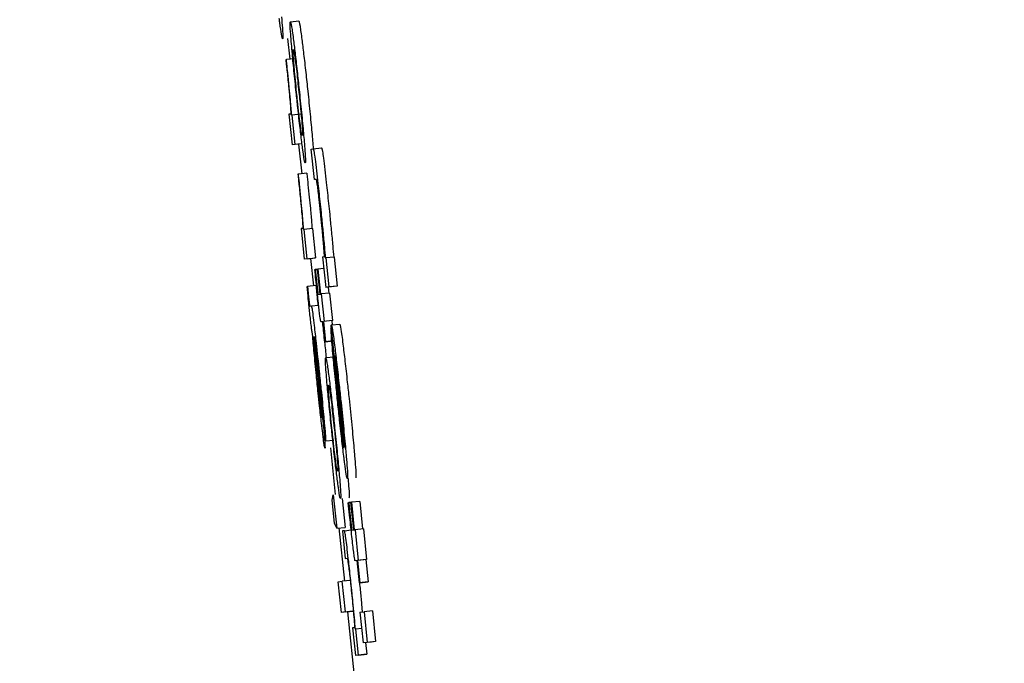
# Model space of a CAD drawing. Header units: inches. Extents: x 170 to 312, y 215 to 248.
# Tile 155 of 256: x 185.5831 to 185.6061, y 243.6562 to 243.6713. Entities that reach past the tile are written whole.
import ezdxf

# ---------------------------------------------------------------- set-up
doc = ezdxf.new("R2010")
doc.units = ezdxf.units.IN
doc.header["$LTSCALE"] = 0.25
doc.header["$MEASUREMENT"] = 0
doc.layers.add('ANNOTATIONS', color=1, linetype='Continuous')
doc.layers.add('MOTOR RH', color=7, linetype='Continuous')
doc.styles.add('ARIAL', font='arial.ttf', dxfattribs={"height": 0.09375})
doc.dimstyles.new('STANDARD$0', dxfattribs={"dimtxt": 0.09375, "dimasz": 0.09375, "dimexe": 0.03125, "dimexo": 0.046875, "dimgap": 0.09, "dimtad": 0, "dimtih": 1, "dimtoh": 1, "dimdec": 4, "dimzin": 0, "dimdsep": 46, "dimtxsty": 'ARIAL', "dimcen": 0.09, "dimadec": 0, "dimazin": 0, "dimtfac": 1, "dimtdec": 4, "dimtofl": 0, "dimtmove": 0, "dimatfit": 1, "dimfxl": 1, "dimtolj": 1, "dimtzin": 0, "dimarcsym": 0})

# ---------------------------------------------------------------- blocks, each defined once
blk = doc.blocks.new('*D22')
at = {"layer": 'ANNOTATIONS', "color": 0, "lineweight": -2, "transparency": 16777216}
for p, q in [((185.289705, 244.125047), (187.135668, 244.125047)), ((187.104418, 244.031297), (187.104418, 242.331666)), ((187.104418, 240.197174), (187.104418, 241.896805)), ((186.373893, 240.103424), (187.135668, 240.103424))]:
    blk.add_line(p, q, dxfattribs=at)
at = {"layer": 'ANNOTATIONS', "color": 0, "transparency": 16777216}
for points in [[(187.088793, 244.031297), (187.120043, 244.031297), (187.104418, 244.125047)], [(187.088793, 240.197174), (187.120043, 240.197174), (187.104418, 240.103424)]]:
    blk.add_solid(points, dxfattribs=at)
at = {"layer": 'defpoints', "color": 0, "transparency": 16777216}
for p in [(185.24283, 244.125047), (186.327018, 240.103424), (187.104418, 240.103424)]:
    blk.add_point(p, dxfattribs=at)
at = {"layer": 'ANNOTATIONS', "color": 0, "transparency": 16777216, "insert": (187.104418, 242.114236), "char_height": 0.09375, "attachment_point": 5, "style": 'ARIAL'}
blk.add_mtext('\\A1;OPENING\\PHEIGHT', dxfattribs=at)
blk = doc.blocks.new('*D23')
at = {"layer": 'ANNOTATIONS', "color": 0, "lineweight": -2, "transparency": 16777216}
for p, q in [((185.289705, 244.96103), (187.790657, 244.96103)), ((187.759407, 244.86728), (187.759407, 242.749657)), ((187.759407, 240.197174), (187.759407, 242.314797)), ((187.294237, 240.103424), (187.790657, 240.103424))]:
    blk.add_line(p, q, dxfattribs=at)
at = {"layer": 'ANNOTATIONS', "color": 0, "transparency": 16777216}
for points in [[(187.743782, 244.86728), (187.775032, 244.86728), (187.759407, 244.96103)], [(187.743782, 240.197174), (187.775032, 240.197174), (187.759407, 240.103424)]]:
    blk.add_solid(points, dxfattribs=at)
at = {"layer": 'defpoints', "color": 0, "transparency": 16777216}
for p in [(185.24283, 244.96103), (187.247362, 240.103424), (187.759407, 240.103424)]:
    blk.add_point(p, dxfattribs=at)
at = {"layer": 'ANNOTATIONS', "color": 0, "transparency": 16777216, "insert": (187.759407, 242.532227), "char_height": 0.09375, "attachment_point": 5, "style": 'ARIAL'}
blk.add_mtext('\\A1;TOTAL\\PHEIGHT', dxfattribs=at)

msp = doc.modelspace()

# ---------------------------------------------------------------- linework, layer by layer
at = {"layer": 'MOTOR RH'}
for p, q in [((185.5894, 243.671224), (185.589596, 243.671244)), ((185.589334, 243.670837), (185.589385, 243.67035)), ((185.589306, 243.670342), (185.589293, 243.670341)), ((185.589502, 243.670363), (185.589306, 243.670342)), ((185.589404, 243.669072), (185.589367, 243.669068)), ((185.589367, 243.669068), (185.589442, 243.668353)), ((185.589441, 243.669047), (185.589429, 243.669045)), ((185.589636, 243.669067), (185.589441, 243.669047)), ((185.589513, 243.668362), (185.589441, 243.669047)), ((185.589638, 243.668374), (185.589442, 243.668353)), ((185.589513, 243.668362), (185.589442, 243.668353)), ((185.589592, 243.668369), (185.589665, 243.667678)), ((185.589922, 243.6684), (185.589933, 243.668261)), ((185.589886, 243.668255), (185.589933, 243.668261)), ((185.589961, 243.667541), (185.589886, 243.668255)), ((185.589933, 243.668261), (185.590129, 243.668282)), ((185.589587, 243.66767), (185.589574, 243.667669)), ((185.589783, 243.667691), (185.589587, 243.66767)), ((185.590007, 243.667546), (185.589961, 243.667541)), ((185.589685, 243.666401), (185.589648, 243.666396)), ((185.589648, 243.666396), (185.589723, 243.665681)), ((185.589722, 243.666375), (185.58971, 243.666373)), ((185.589917, 243.666395), (185.589722, 243.666375)), ((185.589794, 243.66569), (185.589722, 243.666375)), ((185.589917, 243.666395), (185.589989, 243.665711)), ((185.589919, 243.665702), (185.589723, 243.665681)), ((185.589794, 243.66569), (185.589723, 243.665681)), ((185.589794, 243.66569), (185.589989, 243.665711)), ((185.589872, 243.665697), (185.589939, 243.665061)), ((185.589989, 243.665711), (185.589919, 243.665702)), ((185.59015, 243.665739), (185.590195, 243.665745)), ((185.59015, 243.665739), (185.590226, 243.665025)), ((185.590216, 243.66571), (185.590225, 243.665711)), ((185.590421, 243.665732), (185.590225, 243.665711)), ((185.590225, 243.665711), (185.590296, 243.665034)), ((185.590421, 243.665732), (185.590492, 243.665055)), ((185.589971, 243.665438), (185.589982, 243.665439)), ((185.590032, 243.665445), (185.589982, 243.665439)), ((185.590032, 243.665446), (185.590043, 243.665447)), ((185.590093, 243.664866), (185.590032, 243.665446)), ((185.59018, 243.665462), (185.590043, 243.665447)), ((185.590043, 243.665447), (185.590104, 243.664868)), ((185.589789, 243.665045), (185.5898, 243.665046)), ((185.589996, 243.665067), (185.5898, 243.665046)), ((185.590421, 243.665046), (185.590226, 243.665025)), ((185.590296, 243.665034), (185.590226, 243.665025)), ((185.590285, 243.665031), (185.590299, 243.664889)), ((185.590492, 243.665055), (185.590296, 243.665034)), ((185.590492, 243.665055), (185.590421, 243.665046)), ((185.59005, 243.664861), (185.590093, 243.664866)), ((185.590104, 243.664868), (185.590122, 243.66487)), ((185.590317, 243.664891), (185.590122, 243.66487)), ((185.590122, 243.66487), (185.590189, 243.664227)), ((185.590317, 243.664891), (185.590385, 243.664248)), ((185.589855, 243.664585), (185.58989, 243.66459)), ((185.58989, 243.66459), (185.590059, 243.664608)), ((185.590161, 243.664223), (185.590119, 243.664218)), ((185.590119, 243.664218), (185.590119, 243.664218)), ((185.59021, 243.663754), (185.590161, 243.664223)), ((185.590385, 243.664248), (185.590171, 243.664225)), ((185.590189, 243.664227), (185.590171, 243.664225)), ((185.590171, 243.664225), (185.590221, 243.663756)), ((185.590385, 243.664248), (185.590367, 243.664245)), ((185.590367, 243.664245), (185.590377, 243.66415)), ((185.590356, 243.66408), (185.590348, 243.664079)), ((185.590348, 243.664079), (185.590423, 243.663364)), ((185.590652, 243.661267), (185.590351, 243.664132)), ((185.590357, 243.664148), (185.590552, 243.664168)), ((185.589939, 243.663872), (185.589949, 243.663873)), ((185.590388, 243.663773), (185.59021, 243.663754)), ((185.590221, 243.663756), (185.59021, 243.663754)), ((185.590221, 243.663756), (185.590388, 243.663774)), ((185.589991, 243.663445), (185.590049, 243.662883)), ((185.589997, 243.663487), (185.590058, 243.662899)), ((185.590225, 243.663383), (185.590421, 243.663404)), ((185.590431, 243.663365), (185.590423, 243.663364)), ((185.59066, 243.661298), (185.590435, 243.663434)), ((185.590219, 243.661437), (185.590144, 243.662152)), ((185.590219, 243.661437), (185.590415, 243.661458)), ((185.590334, 243.66128), (185.590449, 243.660184)), ((185.590377, 243.660055), (185.5904, 243.660178)), ((185.5904, 243.660178), (185.590482, 243.659401)), ((185.590606, 243.660095), (185.590677, 243.659421)), ((185.590434, 243.659515), (185.590377, 243.660055)), ((185.590753, 243.659997), (185.590764, 243.659998)), ((185.590814, 243.660004), (185.590764, 243.659998)), ((185.590814, 243.660005), (185.590825, 243.660006)), ((185.590882, 243.659361), (185.590814, 243.660005)), ((185.59102, 243.660027), (185.590825, 243.660006)), ((185.590825, 243.660006), (185.590892, 243.659363)), ((185.59102, 243.660027), (185.591088, 243.659384)), ((185.590482, 243.659401), (185.590434, 243.659515)), ((185.590482, 243.659401), (185.590677, 243.659421)), ((185.590531, 243.659406), (185.59066, 243.658167)), ((185.591106, 243.659386), (185.59091, 243.659365)), ((185.591106, 243.659386), (185.591181, 243.658671)), ((185.590661, 243.659342), (185.590614, 243.659336)), ((185.590614, 243.659336), (185.590682, 243.658693)), ((185.590661, 243.659342), (185.59082, 243.659359)), ((185.590838, 243.659355), (185.590882, 243.659361)), ((185.590892, 243.659363), (185.59091, 243.659365)), ((185.59091, 243.659365), (185.590985, 243.65865)), ((185.590682, 243.658693), (185.590727, 243.658699)), ((185.590957, 243.658647), (185.590915, 243.658641)), ((185.590915, 243.658641), (185.590915, 243.658641)), ((185.591011, 243.658126), (185.590957, 243.658647)), ((185.591163, 243.658668), (185.590968, 243.658648)), ((185.590985, 243.65865), (185.590968, 243.658648)), ((185.590968, 243.658648), (185.591022, 243.658127)), ((185.591181, 243.658671), (185.590985, 243.65865)), ((185.591181, 243.658671), (185.591163, 243.658668)), ((185.591163, 243.658668), (185.591218, 243.658147)), ((185.590515, 243.658149), (185.590612, 243.658162)), ((185.59059, 243.657435), (185.590515, 243.658149)), ((185.590808, 243.658182), (185.590612, 243.658162)), ((185.590687, 243.657447), (185.590612, 243.658162)), ((185.591207, 243.658146), (185.591011, 243.658126)), ((185.591022, 243.658127), (185.591011, 243.658126)), ((185.591022, 243.658127), (185.591218, 243.658147)), ((185.591218, 243.658147), (185.591207, 243.658146)), ((185.591062, 243.657635), (185.59108, 243.657444)), ((185.590786, 243.657455), (185.59059, 243.657435)), ((185.590687, 243.657447), (185.59059, 243.657435)), ((185.590687, 243.657447), (185.590883, 243.657467)), ((185.590735, 243.65745), (185.591042, 243.654521)), ((185.590883, 243.657467), (185.590786, 243.657455)), ((185.591023, 243.657437), (185.59112, 243.65745)), ((185.591023, 243.657437), (185.591099, 243.656723)), ((185.591316, 243.65747), (185.59112, 243.65745)), ((185.59112, 243.65745), (185.591195, 243.656735)), ((185.591316, 243.65747), (185.591391, 243.656755)), ((185.590896, 243.657078), (185.590852, 243.657072)), ((185.590852, 243.657072), (185.59092, 243.656429)), ((185.590926, 243.657047), (185.590918, 243.657046)), ((185.591063, 243.657062), (185.590926, 243.657047)), ((185.59099, 243.656438), (185.590926, 243.657047)), ((185.591294, 243.656743), (185.591099, 243.656723)), ((185.591195, 243.656735), (185.591099, 243.656723)), ((185.591158, 243.656729), (185.591186, 243.656458)), ((185.591391, 243.656755), (185.591195, 243.656735)), ((185.591391, 243.656755), (185.591294, 243.656743)), ((185.591116, 243.656449), (185.59092, 243.656429)), ((185.59099, 243.656438), (185.59092, 243.656429)), ((185.59099, 243.656438), (185.591186, 243.656458)), ((185.591186, 243.656458), (185.591116, 243.656449))]:
    msp.add_line(p, q, dxfattribs=at)
for points, knots in [([(185.589191, 243.671344), (185.589199, 243.67125), (185.589218, 243.671013), (185.589225, 243.67085), (185.58922, 243.670833), (185.589218, 243.670825)], [0, 0, 0, 0, 0.27645, 0.692135, 1, 1, 1, 1]), ([(185.589218, 243.670825), (185.589211, 243.670841), (185.589199, 243.67087), (185.589165, 243.671109), (185.589144, 243.671273), (185.58914, 243.671304)], [0, 0, 0, 0, 0.524418, 0.909795, 1, 1, 1, 1]), ([(185.58942, 243.670765), (185.589414, 243.670847), (185.589396, 243.671072), (185.589392, 243.671204), (185.589398, 243.671218), (185.5894, 243.671224)], [0, 0, 0, 0, 0.264169, 0.72667, 1, 1, 1, 1]), ([(185.5894, 243.671224), (185.589407, 243.671211), (185.589419, 243.671187), (185.589457, 243.670912), (185.589473, 243.670792)], [0, 0, 0, 0, 0.564784, 1, 1, 1, 1]), ([(185.589596, 243.671244), (185.589603, 243.671231), (185.589615, 243.671208), (185.589652, 243.670932), (185.589669, 243.670812)], [0, 0, 0, 0, 0.564776, 1, 1, 1, 1]), ([(185.589535, 243.669575), (185.589518, 243.669746), (185.589482, 243.67009), (185.589443, 243.670502), (185.589427, 243.67069), (185.58942, 243.670765)], [0, 0, 0, 0, 0.37428, 0.75093, 1, 1, 1, 1]), ([(185.589473, 243.670792), (185.589486, 243.670685), (185.589513, 243.670472), (185.589562, 243.670034), (185.589594, 243.66973), (185.58961, 243.669584)], [0, 0, 0, 0, 0.341491, 0.684238, 1, 1, 1, 1]), ([(185.589669, 243.670812), (185.589682, 243.670706), (185.589708, 243.670493), (185.589758, 243.670054), (185.58979, 243.66975), (185.589806, 243.669605)], [0, 0, 0, 0, 0.341502, 0.684244, 1, 1, 1, 1]), ([(185.589477, 243.670297), (185.589472, 243.670364), (185.589459, 243.670549), (185.589463, 243.670577), (185.589468, 243.67058), (185.589468, 243.670581)], [0, 0, 0, 0, 0.333361, 0.921926, 1, 1, 1, 1]), ([(185.589468, 243.670581), (185.589471, 243.670575), (185.589479, 243.670563), (185.589497, 243.670454), (185.589513, 243.670334), (185.589515, 243.670319)], [0, 0, 0, 0, 0.408967, 0.922235, 1, 1, 1, 1]), ([(185.589293, 243.670341), (185.589296, 243.670315), (185.589301, 243.670265), (185.58931, 243.670183), (185.589316, 243.670126), (185.589319, 243.670095)], [0, 0, 0, 0, 0.309537, 0.618739, 1, 1, 1, 1]), ([(185.589334, 243.670078), (185.589326, 243.670154), (185.589317, 243.670243), (185.589307, 243.67033), (185.589306, 243.670342)], [0, 0, 0, 0, 0.865376, 1, 1, 1, 1]), ([(185.589546, 243.669576), (185.589536, 243.669674), (185.589516, 243.66987), (185.589492, 243.670123), (185.589482, 243.670242), (185.589477, 243.670297)], [0, 0, 0, 0, 0.348181, 0.697432, 1, 1, 1, 1]), ([(185.589515, 243.670319), (185.589523, 243.670256), (185.589539, 243.670132), (185.589569, 243.669863), (185.58959, 243.669672), (185.589599, 243.669579)], [0, 0, 0, 0, 0.339056, 0.680161, 1, 1, 1, 1]), ([(185.589319, 243.670095), (185.589332, 243.66997), (185.589356, 243.669744), (185.589383, 243.669453), (185.589394, 243.669328), (185.589399, 243.669267)], [0, 0, 0, 0, 0.390526, 0.705998, 1, 1, 1, 1]), ([(185.589429, 243.669045), (185.589421, 243.669155), (185.589407, 243.669327), (185.589375, 243.669678), (185.589351, 243.669923), (185.589336, 243.670058), (185.589334, 243.670078)], [0, 0, 0, 0, 0.447428, 0.699992, 0.954886, 1, 1, 1, 1]), ([(185.589671, 243.668383), (185.589657, 243.668498), (185.589628, 243.668729), (185.589579, 243.669167), (185.589548, 243.669455), (185.589535, 243.669575)], [0, 0, 0, 0, 0.3678999, 0.7377895, 1, 1, 1, 1]), ([(185.589629, 243.668852), (185.58962, 243.668923), (185.589602, 243.669066), (185.589572, 243.669336), (185.589553, 243.66951), (185.589546, 243.669576)], [0, 0, 0, 0, 0.3817879, 0.767048, 1, 1, 1, 1]), ([(185.589599, 243.669579), (185.589613, 243.669448), (185.589636, 243.669227), (185.589661, 243.66896), (185.589678, 243.668758), (185.589687, 243.668598), (185.589682, 243.668584), (185.589678, 243.668574)], [0, 0, 0, 0, 0.191752, 0.321579, 0.451258, 0.660125, 1, 1, 1, 1]), ([(185.58961, 243.669584), (185.589629, 243.669402), (185.589667, 243.669038), (185.589706, 243.668624), (185.589721, 243.668441), (185.589727, 243.668379)], [0, 0, 0, 0, 0.395803, 0.794663, 1, 1, 1, 1]), ([(185.589806, 243.669605), (185.589825, 243.669423), (185.589862, 243.669058), (185.589902, 243.668645), (185.589917, 243.668462), (185.589922, 243.6684)], [0, 0, 0, 0, 0.395797, 0.794651, 1, 1, 1, 1]), ([(185.589399, 243.669267), (185.589402, 243.669222), (185.589412, 243.669082), (185.589407, 243.669076), (185.589404, 243.669072)], [0, 0, 0, 0, 0.3237056, 1, 1, 1, 1]), ([(185.589678, 243.668574), (185.589675, 243.668579), (185.589668, 243.668589), (185.58965, 243.668691), (185.589632, 243.66883), (185.589629, 243.668852)], [0, 0, 0, 0, 0.374945, 0.89722, 1, 1, 1, 1]), ([(185.589747, 243.667932), (185.589743, 243.667938), (185.589733, 243.667954), (185.589706, 243.668114), (185.589678, 243.668332), (185.589671, 243.668383)], [0, 0, 0, 0, 0.332309, 0.844563, 1, 1, 1, 1]), ([(185.589727, 243.668379), (185.589733, 243.668297), (185.58975, 243.668078), (185.589754, 243.66795), (185.589749, 243.667937), (185.589747, 243.667932)], [0, 0, 0, 0, 0.271127, 0.727307, 1, 1, 1, 1]), ([(185.589933, 243.668261), (185.589938, 243.66825), (185.589946, 243.668232), (185.589974, 243.668035), (185.590007, 243.667773), (185.590049, 243.667403), (185.590078, 243.667129), (185.590095, 243.666966)], [0, 0, 0, 0, 0.294698, 0.462653, 0.632, 0.780784, 1, 1, 1, 1]), ([(185.590129, 243.668282), (185.590134, 243.66827), (185.590142, 243.668253), (185.59017, 243.668056), (185.590202, 243.667794), (185.590244, 243.667424), (185.590273, 243.66715), (185.590291, 243.666986)], [0, 0, 0, 0, 0.294698, 0.462664, 0.631999, 0.780782, 1, 1, 1, 1]), ([(185.589574, 243.667669), (185.589577, 243.667643), (185.589582, 243.667593), (185.589591, 243.667511), (185.589597, 243.667454), (185.5896, 243.667423)], [0, 0, 0, 0, 0.309538, 0.618714, 1, 1, 1, 1]), ([(185.589615, 243.667406), (185.589607, 243.667483), (185.589598, 243.667571), (185.589588, 243.667658), (185.589587, 243.66767)], [0, 0, 0, 0, 0.86542, 1, 1, 1, 1]), ([(185.589783, 243.667691), (185.589787, 243.667647), (185.589797, 243.66756), (185.589806, 243.667471), (185.589811, 243.667427)], [0, 0, 0, 0, 0.498424, 1, 1, 1, 1]), ([(185.590103, 243.666785), (185.590092, 243.666884), (185.590075, 243.667052), (185.59005, 243.667267), (185.590031, 243.667421), (185.590014, 243.667531), (185.590009, 243.667541), (185.590007, 243.667546)], [0, 0, 0, 0, 0.21613, 0.367422, 0.519132, 0.712339, 1, 1, 1, 1]), ([(185.5896, 243.667423), (185.589613, 243.667298), (185.589637, 243.667072), (185.589664, 243.666781), (185.589675, 243.666656), (185.58968, 243.666595)], [0, 0, 0, 0, 0.390521, 0.705993, 1, 1, 1, 1]), ([(185.58971, 243.666373), (185.589702, 243.666483), (185.589688, 243.666655), (185.589656, 243.667006), (185.589632, 243.667251), (185.589617, 243.667386), (185.589615, 243.667406)], [0, 0, 0, 0, 0.447433, 0.699983, 0.954886, 1, 1, 1, 1]), ([(185.589811, 243.667427), (185.589821, 243.667326), (185.589842, 243.667126), (185.589872, 243.666806), (185.589893, 243.666569), (185.589903, 243.666439), (185.589906, 243.666394)], [0, 0, 0, 0, 0.222545, 0.444524, 0.808274, 1, 1, 1, 1]), ([(185.590291, 243.666986), (185.5903, 243.6669), (185.590322, 243.666686), (185.590342, 243.666482), (185.590354, 243.666362)], [0, 0, 0, 0, 0.404684, 1, 1, 1, 1]), ([(185.590095, 243.666966), (185.590104, 243.666879), (185.590127, 243.666665), (185.590147, 243.666462), (185.590159, 243.666341)], [0, 0, 0, 0, 0.404689, 1, 1, 1, 1]), ([(185.590176, 243.666029), (185.590166, 243.666144), (185.590149, 243.666336), (185.59012, 243.666621), (185.590106, 243.666755), (185.590103, 243.666785)], [0, 0, 0, 0, 0.532556, 0.893225, 1, 1, 1, 1]), ([(185.58968, 243.666595), (185.589683, 243.66655), (185.589693, 243.66641), (185.589688, 243.666404), (185.589685, 243.666401)], [0, 0, 0, 0, 0.3237364, 1, 1, 1, 1]), ([(185.590159, 243.666341), (185.590171, 243.666213), (185.590192, 243.665983), (185.590209, 243.665794), (185.590216, 243.66571)], [0, 0, 0, 0, 0.555, 1, 1, 1, 1]), ([(185.590354, 243.666362), (185.590366, 243.666234), (185.590388, 243.666003), (185.590405, 243.665815), (185.590412, 243.665731)], [0, 0, 0, 0, 0.554994, 1, 1, 1, 1]), ([(185.590195, 243.665745), (185.590195, 243.665755), (185.590196, 243.665775), (185.590187, 243.665897), (185.590179, 243.665992), (185.590176, 243.666029)], [0, 0, 0, 0, 0.383147, 0.764171, 1, 1, 1, 1]), ([(185.590019, 243.664972), (185.590011, 243.66505), (185.589995, 243.665206), (185.589979, 243.66536), (185.589971, 243.665438)], [0, 0, 0, 0, 0.4990894, 1, 1, 1, 1]), ([(185.589982, 243.665439), (185.589985, 243.665413), (185.58999, 243.665361), (185.589998, 243.665282), (185.590003, 243.665229), (185.590006, 243.665202)], [0, 0, 0, 0, 0.336904, 0.667004, 1, 1, 1, 1]), ([(185.590006, 243.665202), (185.590009, 243.665173), (185.590017, 243.665103), (185.590027, 243.665011), (185.590033, 243.664962), (185.590035, 243.664946)], [0, 0, 0, 0, 0.315412, 0.763016, 1, 1, 1, 1]), ([(185.589838, 243.664572), (185.589831, 243.664633), (185.589815, 243.664792), (185.589799, 243.664948), (185.589789, 243.665045)], [0, 0, 0, 0, 0.381526, 1, 1, 1, 1]), ([(185.5898, 243.665046), (185.589804, 243.665012), (185.589809, 243.664959), (185.589816, 243.664883), (185.58982, 243.664843), (185.589822, 243.664823)], [0, 0, 0, 0, 0.4881617, 0.7401577, 1, 1, 1, 1]), ([(185.589996, 243.665067), (185.589999, 243.665032), (185.590004, 243.66498), (185.590012, 243.664904), (185.590016, 243.664864), (185.590018, 243.664843)], [0, 0, 0, 0, 0.488228, 0.74209, 1, 1, 1, 1]), ([(185.590062, 243.664584), (185.590058, 243.664619), (185.59005, 243.664689), (185.590036, 243.664819), (185.590025, 243.664915), (185.590019, 243.664972)], [0, 0, 0, 0, 0.283163, 0.566682, 1, 1, 1, 1]), ([(185.590035, 243.664946), (185.590037, 243.66493), (185.590043, 243.664882), (185.590047, 243.664864), (185.590049, 243.664862), (185.59005, 243.664861)], [0, 0, 0, 0, 0.216952, 0.649492, 1, 1, 1, 1]), ([(185.589822, 243.664823), (185.589825, 243.664798), (185.58983, 243.664753), (185.589837, 243.664694), (185.589843, 243.664644), (185.589851, 243.664591), (185.589853, 243.664588), (185.589855, 243.664585)], [0, 0, 0, 0, 0.139406, 0.255505, 0.371522, 0.556549, 1, 1, 1, 1]), ([(185.590018, 243.664843), (185.590021, 243.664819), (185.590026, 243.664773), (185.590032, 243.664714), (185.590039, 243.664664), (185.590046, 243.664612), (185.590049, 243.664608), (185.59005, 243.664606)], [0, 0, 0, 0, 0.139385, 0.25622, 0.371648, 0.556643, 1, 1, 1, 1]), ([(185.589917, 243.66393), (185.589913, 243.663948), (185.589907, 243.663978), (185.58989, 243.664104), (185.589872, 243.664254), (185.589854, 243.664417), (185.589843, 243.664523), (185.589838, 243.664572)], [0, 0, 0, 0, 0.318933, 0.5035, 0.689701, 0.856443, 1, 1, 1, 1]), ([(185.58989, 243.66459), (185.589894, 243.664579), (185.589901, 243.664561), (185.589926, 243.664381), (185.589959, 243.664107), (185.590009, 243.663654), (185.590049, 243.663281), (185.590073, 243.663056)], [0, 0, 0, 0, 0.208164, 0.351386, 0.494856, 0.694319, 1, 1, 1, 1]), ([(185.590095, 243.664313), (185.59009, 243.664349), (185.590081, 243.664415), (185.590068, 243.66453), (185.590062, 243.664584)], [0, 0, 0, 0, 0.536284, 1, 1, 1, 1]), ([(185.590119, 243.664218), (185.590117, 243.66422), (185.590114, 243.664222), (185.590107, 243.664239), (185.590099, 243.664288), (185.590095, 243.664313)], [0, 0, 0, 0, 0.3920673, 0.6927887, 1, 1, 1, 1]), ([(185.590143, 243.664221), (185.590146, 243.664198), (185.590161, 243.664068), (185.590194, 243.663771), (185.590223, 243.663505), (185.590236, 243.663384)], [0, 0, 0, 0, 0.103766, 0.594176, 1, 1, 1, 1]), ([(185.590393, 243.663475), (185.590385, 243.663571), (185.590364, 243.663802), (185.59035, 243.663996), (185.590349, 243.664058), (185.590348, 243.664079)], [0, 0, 0, 0, 0.3250251, 0.780308, 1, 1, 1, 1]), ([(185.590351, 243.664132), (185.590352, 243.664135), (185.590353, 243.664143), (185.590356, 243.664146), (185.590357, 243.664148)], [0, 0, 0, 0, 0.499983, 1, 1, 1, 1]), ([(185.590357, 243.664148), (185.59036, 243.664141), (185.590369, 243.664125), (185.590395, 243.663962), (185.590422, 243.663749), (185.590431, 243.663678)], [0, 0, 0, 0, 0.301474, 0.767504, 1, 1, 1, 1]), ([(185.590552, 243.664168), (185.590556, 243.664162), (185.590564, 243.664145), (185.59059, 243.663983), (185.590618, 243.663769), (185.590627, 243.663698)], [0, 0, 0, 0, 0.301425, 0.767359, 1, 1, 1, 1]), ([(185.59005, 243.662555), (185.590035, 243.662694), (185.590001, 243.663023), (185.589953, 243.663515), (185.589929, 243.66379), (185.589917, 243.66393)], [0, 0, 0, 0, 0.267267, 0.629525, 1, 1, 1, 1]), ([(185.589945, 243.663741), (185.589943, 243.663771), (185.589937, 243.663843), (185.589937, 243.663869), (185.589939, 243.663872), (185.589939, 243.663872)], [0, 0, 0, 0, 0.368859, 0.91033, 1, 1, 1, 1]), ([(185.589949, 243.663873), (185.589955, 243.663805), (185.589969, 243.663667), (185.589984, 243.66352), (185.589991, 243.663445)], [0, 0, 0, 0, 0.495841, 1, 1, 1, 1]), ([(185.589964, 243.663879), (185.589963, 243.663874), (185.589962, 243.663867), (185.589966, 243.663807), (185.58997, 243.663767), (185.589971, 243.663753)], [0, 0, 0, 0, 0.5604487, 0.835955, 1, 1, 1, 1]), ([(185.590064, 243.663032), (185.590049, 243.663173), (185.590027, 243.663381), (185.589998, 243.663638), (185.589981, 243.663783), (185.589968, 243.663868), (185.589965, 243.663875), (185.589964, 243.663879)], [0, 0, 0, 0, 0.342571, 0.509586, 0.678219, 0.82403, 1, 1, 1, 1]), ([(185.589983, 243.663323), (185.589976, 243.663401), (185.589961, 243.663559), (185.58995, 243.66368), (185.589945, 243.663741)], [0, 0, 0, 0, 0.489749, 1, 1, 1, 1]), ([(185.589971, 243.663753), (185.589973, 243.663728), (185.589978, 243.66368), (185.589987, 243.66359), (185.589994, 243.663524), (185.589997, 243.663487)], [0, 0, 0, 0, 0.302523, 0.604492, 1, 1, 1, 1]), ([(185.590431, 243.663678), (185.590446, 243.663552), (185.590477, 243.663299), (185.590529, 243.662838), (185.590561, 243.662538), (185.590574, 243.662411)], [0, 0, 0, 0, 0.365626, 0.7315, 1, 1, 1, 1]), ([(185.590627, 243.663698), (185.590642, 243.663572), (185.590673, 243.66332), (185.590724, 243.662858), (185.590756, 243.662558), (185.59077, 243.662431)], [0, 0, 0, 0, 0.365352, 0.731519, 1, 1, 1, 1]), ([(185.590045, 243.662705), (185.590037, 243.662784), (185.590014, 243.662999), (185.589995, 243.663197), (185.589983, 243.663323)], [0, 0, 0, 0, 0.364579, 1, 1, 1, 1]), ([(185.590245, 243.662925), (185.590239, 243.663006), (185.590221, 243.663231), (185.590217, 243.663363), (185.590223, 243.663378), (185.590225, 243.663383)], [0, 0, 0, 0, 0.264153, 0.72667, 1, 1, 1, 1]), ([(185.590225, 243.663383), (185.590232, 243.66337), (185.590244, 243.663347), (185.590281, 243.663071), (185.590297, 243.662951)], [0, 0, 0, 0, 0.564776, 1, 1, 1, 1]), ([(185.590506, 243.662334), (185.590493, 243.662467), (185.590459, 243.662793), (185.59042, 243.663187), (185.590399, 243.663408), (185.590393, 243.663475)], [0, 0, 0, 0, 0.326174, 0.798295, 1, 1, 1, 1]), ([(185.590423, 243.663364), (185.590426, 243.66332), (185.590432, 243.66323), (185.590443, 243.663099), (185.590448, 243.663033)], [0, 0, 0, 0, 0.49577, 1, 1, 1, 1]), ([(185.590435, 243.663434), (185.590442, 243.6634), (185.590453, 243.663348), (185.590482, 243.663134), (185.590512, 243.662883), (185.590541, 243.662619), (185.590558, 243.662458), (185.590565, 243.662391)], [0, 0, 0, 0, 0.336461, 0.526314, 0.717726, 0.883096, 1, 1, 1, 1]), ([(185.590049, 243.662883), (185.590062, 243.662757), (185.590083, 243.662546), (185.590109, 243.66229), (185.590119, 243.662183), (185.590122, 243.662145)], [0, 0, 0, 0, 0.4869434, 0.8171112, 1, 1, 1, 1]), ([(185.590058, 243.662899), (185.590076, 243.662719), (185.590114, 243.662356), (185.590148, 243.662012), (185.590165, 243.661838)], [0, 0, 0, 0, 0.495935, 1, 1, 1, 1]), ([(185.590144, 243.662152), (185.590144, 243.662161), (185.590146, 243.662177), (185.590137, 243.662292), (185.590122, 243.662465), (185.590097, 243.66272), (185.590076, 243.66292), (185.590064, 243.663032)], [0, 0, 0, 0, 0.2248064, 0.3834996, 0.5429918, 0.7417548, 1, 1, 1, 1]), ([(185.590073, 243.663056), (185.590087, 243.662921), (185.590123, 243.662578), (185.590165, 243.662157), (185.590186, 243.661926), (185.590192, 243.661864)], [0, 0, 0, 0, 0.319042, 0.817078, 1, 1, 1, 1]), ([(185.59036, 243.661734), (185.590342, 243.661905), (185.590307, 243.662249), (185.590267, 243.662661), (185.590251, 243.66285), (185.590245, 243.662925)], [0, 0, 0, 0, 0.374272, 0.750917, 1, 1, 1, 1]), ([(185.590297, 243.662951), (185.590311, 243.662845), (185.590337, 243.662632), (185.590387, 243.662193), (185.590419, 243.661889), (185.590434, 243.661743)], [0, 0, 0, 0, 0.341496, 0.683919, 1, 1, 1, 1]), ([(185.590448, 243.663033), (185.590452, 243.662993), (185.59046, 243.662899), (185.590471, 243.662787), (185.590478, 243.662723)], [0, 0, 0, 0, 0.4256126, 1, 1, 1, 1]), ([(185.590103, 243.66218), (185.590095, 243.66225), (185.590077, 243.662409), (185.590056, 243.662599), (185.590045, 243.662705)], [0, 0, 0, 0, 0.438021, 1, 1, 1, 1]), ([(185.590302, 243.662456), (185.590297, 243.662523), (185.590283, 243.662709), (185.590288, 243.662736), (185.590292, 243.66274), (185.590293, 243.66274)], [0, 0, 0, 0, 0.333375, 0.921927, 1, 1, 1, 1]), ([(185.590293, 243.66274), (185.590296, 243.662735), (185.590303, 243.662722), (185.590322, 243.662614), (185.590337, 243.662494), (185.590339, 243.662478)], [0, 0, 0, 0, 0.408953, 0.922237, 1, 1, 1, 1]), ([(185.590478, 243.662723), (185.590481, 243.66269), (185.590488, 243.662624), (185.5905, 243.662497), (185.59051, 243.662404), (185.590516, 243.662347)], [0, 0, 0, 0, 0.273636, 0.547536, 1, 1, 1, 1]), ([(185.590155, 243.661614), (185.590146, 243.661691), (185.590123, 243.66188), (185.590086, 243.662214), (185.59006, 243.662456), (185.59005, 243.662555)], [0, 0, 0, 0, 0.285642, 0.706286, 1, 1, 1, 1]), ([(185.590371, 243.661735), (185.590361, 243.661833), (185.59034, 243.66203), (185.590316, 243.662282), (185.590306, 243.662401), (185.590302, 243.662456)], [0, 0, 0, 0, 0.347823, 0.697264, 1, 1, 1, 1]), ([(185.590339, 243.662478), (185.590347, 243.662416), (185.590363, 243.662291), (185.590394, 243.662022), (185.590414, 243.661831), (185.590424, 243.661739)], [0, 0, 0, 0, 0.339074, 0.680163, 1, 1, 1, 1]), ([(185.590565, 243.662391), (185.590579, 243.66226), (185.590606, 243.662001), (185.590625, 243.661788), (185.590635, 243.661683)], [0, 0, 0, 0, 0.505216, 1, 1, 1, 1]), ([(185.590574, 243.662411), (185.590596, 243.662202), (185.590639, 243.661782), (185.590682, 243.661332), (185.5907, 243.661129), (185.590705, 243.661072)], [0, 0, 0, 0, 0.417909, 0.8384967, 1, 1, 1, 1]), ([(185.59077, 243.662431), (185.590791, 243.662222), (185.590835, 243.661802), (185.590878, 243.661352), (185.590895, 243.661149), (185.5909, 243.661093)], [0, 0, 0, 0, 0.4177227, 0.8384352, 1, 1, 1, 1]), ([(185.590132, 243.661981), (185.59013, 243.661988), (185.590126, 243.662), (185.590114, 243.662093), (185.590106, 243.662158), (185.590103, 243.66218)], [0, 0, 0, 0, 0.492118, 0.825549, 1, 1, 1, 1]), ([(185.590122, 243.662145), (185.590126, 243.662105), (185.590132, 243.662024), (185.590134, 243.661984), (185.590132, 243.661982), (185.590132, 243.661981)], [0, 0, 0, 0, 0.412628, 0.826354, 1, 1, 1, 1]), ([(185.590653, 243.661032), (185.590638, 243.661158), (185.590607, 243.66141), (185.590554, 243.661884), (185.590521, 243.662196), (185.590506, 243.662334)], [0, 0, 0, 0, 0.358217, 0.7168275, 1, 1, 1, 1]), ([(185.590516, 243.662347), (185.590524, 243.662275), (185.590542, 243.662098), (185.590561, 243.661933), (185.590572, 243.661836)], [0, 0, 0, 0, 0.40598, 1, 1, 1, 1]), ([(185.590165, 243.661838), (185.590171, 243.661776), (185.590186, 243.661607), (185.590196, 243.66149), (185.590202, 243.661417)], [0, 0, 0, 0, 0.371621, 1, 1, 1, 1]), ([(185.590192, 243.661864), (185.5902, 243.661773), (185.590216, 243.66159), (185.590223, 243.661458), (185.59022, 243.661444), (185.590219, 243.661437)], [0, 0, 0, 0, 0.34418, 0.688301, 1, 1, 1, 1]), ([(185.590495, 243.660542), (185.590481, 243.660657), (185.590452, 243.660888), (185.590403, 243.661327), (185.590373, 243.661615), (185.59036, 243.661734)], [0, 0, 0, 0, 0.368182, 0.738105, 1, 1, 1, 1]), ([(185.590454, 243.661012), (185.590445, 243.661083), (185.590427, 243.661226), (185.590396, 243.661496), (185.590378, 243.66167), (185.590371, 243.661735)], [0, 0, 0, 0, 0.381993, 0.7666, 1, 1, 1, 1]), ([(185.590424, 243.661739), (185.590438, 243.661607), (185.590461, 243.661386), (185.590486, 243.661119), (185.590502, 243.660918), (185.590511, 243.660758), (185.590506, 243.660743), (185.590503, 243.660734)], [0, 0, 0, 0, 0.191766, 0.3216, 0.451285, 0.660068, 1, 1, 1, 1]), ([(185.590434, 243.661743), (185.590453, 243.661562), (185.590491, 243.661197), (185.59053, 243.660784), (185.590546, 243.660601), (185.590551, 243.660539)], [0, 0, 0, 0, 0.395799, 0.794665, 1, 1, 1, 1]), ([(185.590572, 243.661836), (185.590579, 243.661777), (185.590596, 243.661629), (185.590609, 243.661525), (185.590618, 243.661462)], [0, 0, 0, 0, 0.395907, 1, 1, 1, 1]), ([(185.590207, 243.661266), (185.590203, 243.661276), (185.590196, 243.661295), (185.590175, 243.661449), (185.59016, 243.661573), (185.590155, 243.661614)], [0, 0, 0, 0, 0.44587, 0.812569, 1, 1, 1, 1]), ([(185.590618, 243.661462), (185.590624, 243.661418), (185.59064, 243.661307), (185.590647, 243.661282), (185.590652, 243.661267)], [0, 0, 0, 0, 0.396586, 1, 1, 1, 1]), ([(185.590635, 243.661683), (185.590641, 243.661618), (185.590655, 243.661443), (185.590659, 243.661349), (185.59066, 243.661309), (185.59066, 243.661298)], [0, 0, 0, 0, 0.298217, 0.802728, 1, 1, 1, 1]), ([(185.590202, 243.661417), (185.590204, 243.661381), (185.590211, 243.661285), (185.590208, 243.661273), (185.590207, 243.661266)], [0, 0, 0, 0, 0.37756, 1, 1, 1, 1]), ([(185.590503, 243.660734), (185.5905, 243.660738), (185.590492, 243.660749), (185.590475, 243.660851), (185.590457, 243.660989), (185.590454, 243.661012)], [0, 0, 0, 0, 0.374945, 0.897196, 1, 1, 1, 1]), ([(185.590731, 243.660553), (185.590725, 243.660569), (185.590713, 243.660598), (185.590678, 243.660836), (185.590657, 243.661001), (185.590653, 243.661032)], [0, 0, 0, 0, 0.524373, 0.909627, 1, 1, 1, 1]), ([(185.590705, 243.661072), (185.590712, 243.660978), (185.590732, 243.660741), (185.590739, 243.660577), (185.590734, 243.66056), (185.590731, 243.660553)], [0, 0, 0, 0, 0.276432, 0.692176, 1, 1, 1, 1]), ([(185.5909, 243.661093), (185.590908, 243.660998), (185.590927, 243.660761), (185.590935, 243.660598), (185.590929, 243.660581), (185.590927, 243.660573)], [0, 0, 0, 0, 0.276575, 0.69221, 1, 1, 1, 1]), ([(185.590571, 243.660091), (185.590567, 243.660097), (185.590557, 243.660113), (185.59053, 243.660274), (185.590502, 243.660491), (185.590495, 243.660542)], [0, 0, 0, 0, 0.332333, 0.844706, 1, 1, 1, 1]), ([(185.590551, 243.660539), (185.590558, 243.660457), (185.590575, 243.660237), (185.590579, 243.660109), (185.590573, 243.660096), (185.590571, 243.660091)], [0, 0, 0, 0, 0.271126, 0.727289, 1, 1, 1, 1]), ([(185.590747, 243.660559), (185.590753, 243.660477), (185.590771, 243.660258), (185.590775, 243.66013), (185.590769, 243.660117), (185.590767, 243.660112)], [0, 0, 0, 0, 0.271127, 0.727308, 1, 1, 1, 1]), ([(185.590807, 243.65948), (185.590799, 243.659556), (185.590781, 243.659729), (185.590763, 243.659901), (185.590753, 243.659997)], [0, 0, 0, 0, 0.440299, 1, 1, 1, 1]), ([(185.590764, 243.659998), (185.590768, 243.659955), (185.590777, 243.659868), (185.590786, 243.659779), (185.590791, 243.659734)], [0, 0, 0, 0, 0.498333, 1, 1, 1, 1]), ([(185.590791, 243.659734), (185.590795, 243.659698), (185.590803, 243.659617), (185.590814, 243.659517), (185.59082, 243.659465), (185.590822, 243.65945)], [0, 0, 0, 0, 0.356404, 0.809189, 1, 1, 1, 1]), ([(185.590853, 243.659048), (185.590846, 243.659116), (185.59083, 243.659257), (185.590815, 243.659405), (185.590807, 243.65948)], [0, 0, 0, 0, 0.490638, 1, 1, 1, 1]), ([(185.590822, 243.65945), (185.590824, 243.659434), (185.590829, 243.659394), (185.590835, 243.659361), (185.590837, 243.659358), (185.590838, 243.659355)], [0, 0, 0, 0, 0.19183, 0.490839, 1, 1, 1, 1]), ([(185.59081, 243.658177), (185.590793, 243.658328), (185.590766, 243.658585), (185.590729, 243.658912), (185.590699, 243.659148), (185.590674, 243.659318), (185.590666, 243.659333), (185.590661, 243.659342)], [0, 0, 0, 0, 0.212814, 0.361089, 0.509795, 0.704435, 1, 1, 1, 1]), ([(185.59089, 243.658747), (185.590885, 243.658786), (185.590875, 243.658862), (185.59086, 243.658987), (185.590853, 243.659048)], [0, 0, 0, 0, 0.513864, 1, 1, 1, 1]), ([(185.590727, 243.658699), (185.590731, 243.65869), (185.590737, 243.658678), (185.590758, 243.658523), (185.590777, 243.658371), (185.590797, 243.658192), (185.590809, 243.658072), (185.590816, 243.658014)], [0, 0, 0, 0, 0.413248, 0.568848, 0.725744, 0.865889, 1, 1, 1, 1]), ([(185.590915, 243.658641), (185.590913, 243.658643), (185.59091, 243.658646), (185.590903, 243.658664), (185.590894, 243.658719), (185.59089, 243.658747)], [0, 0, 0, 0, 0.3909991, 0.6914593, 1, 1, 1, 1]), ([(185.590867, 243.657614), (185.590859, 243.657689), (185.590842, 243.657868), (185.590821, 243.658063), (185.59081, 243.658177)], [0, 0, 0, 0, 0.415639, 1, 1, 1, 1]), ([(185.590816, 243.658014), (185.590825, 243.657928), (185.590842, 243.657756), (185.590865, 243.65752), (185.590875, 243.657397), (185.590881, 243.657333)], [0, 0, 0, 0, 0.324284, 0.647812, 1, 1, 1, 1]), ([(185.591013, 243.658126), (185.591019, 243.658069), (185.591036, 243.6579), (185.591052, 243.657741), (185.591062, 243.657635)], [0, 0, 0, 0, 0.332399, 1, 1, 1, 1]), ([(185.590918, 243.657046), (185.590911, 243.657129), (185.590896, 243.657297), (185.590877, 243.657507), (185.590867, 243.657614)], [0, 0, 0, 0, 0.493602, 1, 1, 1, 1]), ([(185.590881, 243.657333), (185.590888, 243.657248), (185.590899, 243.657108), (185.590897, 243.657086), (185.590896, 243.657078)], [0, 0, 0, 0, 0.611118, 1, 1, 1, 1])]:
    msp.add_open_spline(points, degree=3, knots=knots, dxfattribs=at)

# ---------------------------------------------------------------- dimensions: what is measured, and where the dimension line sits
at = {"layer": 'ANNOTATIONS'}
for base, p1, p2, text, picture, middle in [((187.759407, 240.103424), (185.24283, 244.96103), (187.247362, 240.103424), 'TOTAL\\PHEIGHT', '*D23', (187.759407, 242.532227)), ((187.104418, 240.103424), (185.24283, 244.125047), (186.327018, 240.103424), 'OPENING\\PHEIGHT', '*D22', (187.104418, 242.114236))]:
    dim = msp.add_linear_dim(base=base, p1=p1, p2=p2, angle=90, text=text, dimstyle='STANDARD$0', dxfattribs=at)
    dim.commit()
    dim.dimension.update_dxf_attribs({"geometry": picture, "text_midpoint": middle})

doc.saveas('drawing.dxf')
